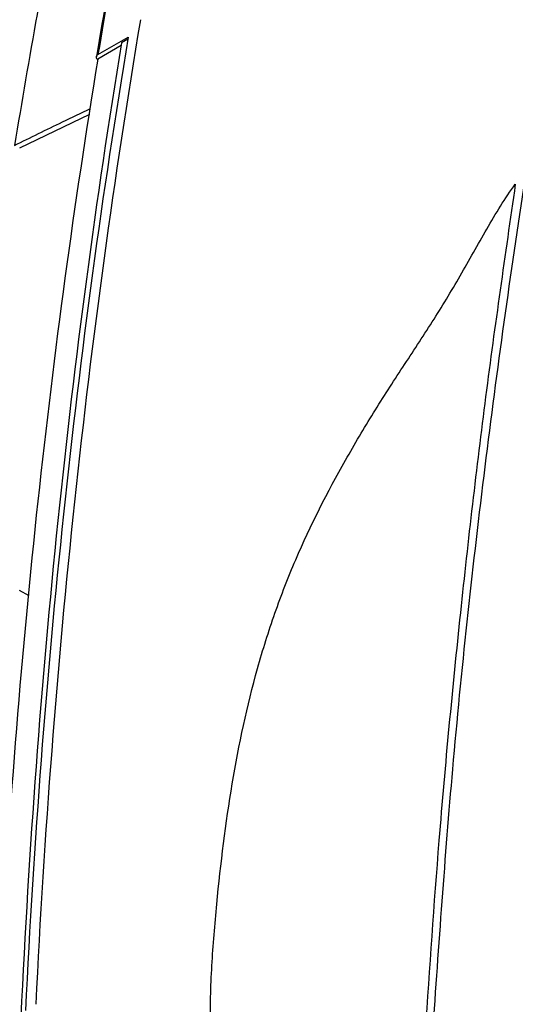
# Model space of a CAD drawing. Header units: millimetres. Extents: x 82 to 1002, y -172 to 1064.
# Tile 67 of 159: x 879 to 899, y 153 to 192. Entities that reach past the tile are written whole.
import ezdxf

# ---------------------------------------------------------------- set-up
doc = ezdxf.new("R2010")
doc.units = ezdxf.units.MM

msp = doc.modelspace()

# ---------------------------------------------------------------- linework, layer by layer
at = {"color": 7, "linetype": 'Continuous', "lineweight": 25}
for p, q in [((882.098, 190.767), (883.304, 191.463)), ((883.291, 191.375), (883.035, 191.228)), ((883.02, 191.123), (882.092, 190.587)), ((878.98, 187.047), (881.773, 188.396)), ((879.351, 169.222), (878.975, 169.438))]:
    msp.add_line(p, q, dxfattribs=at)
msp.add_arc((1224.017, 130.297), 349.892, 168.91587, 170.64877, dxfattribs=at)
for points, knots in [([(895.428, 151.789), (895.675, 155.311), (896.2, 162.81), (897.421, 174.034), (899.007, 185.502), (900.92, 196.765), (902.482, 204.069), (903.263, 207.724)], [0, 0, 0, 0, 0.180984, 0.385293, 0.589898, 0.7948, 1, 1, 1, 1]), ([(883.949, 201.014), (883.607, 199.311), (882.921, 195.903), (882.329, 192.419), (882.034, 190.675)], [0, 0, 0, 0, 0.4996769, 1, 1, 1, 1]), ([(880.611, 197.341), (878.047, 195.979), (873.313, 193.464), (866.404, 189.579), (862.061, 187.032), (859.889, 185.758)], [0, 0, 0, 0, 0.371396, 0.685649, 1, 1, 1, 1]), ([(879.632, 152.958), (879.964, 159.747), (880.479, 166.42), (881.871, 179.497), (882.749, 185.902), (883.803, 192.155)], [0, 0, 0, 0, 0.5, 0.5, 1, 1, 1, 1]), ([(882.092, 190.587), (880.196, 179.081), (878.904, 167.105), (877.544, 142.361), (877.476, 129.592), (878.02, 116.504)], [0, 0, 0, 0, 0.5, 0.5, 1, 1, 1, 1]), ([(882.098, 190.767), (882.052, 190.741), (882.026, 190.703), (882.026, 190.627), (882.052, 190.589), (882.097, 190.56)], [0, 0, 0, 0, 0.5, 0.5, 1, 1, 1, 1]), ([(878.774, 187.15), (879.409, 187.464), (880.412, 187.959), (881.432, 188.442), (881.806, 188.619)], [0, 0, 0, 0, 0.63316, 1, 1, 1, 1]), ([(886.575, 151.974), (886.563, 152.829), (886.588, 153.667), (886.683, 155.32), (886.752, 156.136), (886.985, 158.57), (887.184, 160.17), (887.709, 163.305), (888.036, 164.839), (888.661, 167.074), (888.892, 167.808), (889.399, 169.251), (889.676, 169.962), (890.566, 172.037), (891.24, 173.354), (892.32, 175.262), (892.692, 175.887), (893.453, 177.118), (893.843, 177.723), (894.632, 178.922), (895.027, 179.518), (895.602, 180.423), (895.791, 180.727), (896.161, 181.339), (896.342, 181.647), (896.877, 182.579), (897.225, 183.205), (897.761, 184.129), (897.943, 184.434), (898.318, 185.034), (898.511, 185.328), (898.719, 185.61)], [0, 0, 0, 0, 0.0625, 0.0625, 0.125, 0.125, 0.25, 0.25, 0.375, 0.375, 0.4375, 0.4375, 0.5, 0.5, 0.625, 0.625, 0.6875, 0.6875, 0.75, 0.75, 0.8125, 0.8125, 0.84375, 0.84375, 0.875, 0.875, 0.9375, 0.9375, 0.96875, 0.96875, 1, 1, 1, 1]), ([(898.719, 185.61), (898.312, 182.799), (897.499, 177.174), (896.494, 168.452), (895.68, 160.023), (895.3, 154.397), (895.127, 151.847)], [0, 0, 0, 0, 0.256269, 0.512668, 0.779114, 1, 1, 1, 1])]:
    msp.add_open_spline(points, degree=3, knots=knots, dxfattribs=at)
for points in [[(884.01, 201.089), (883.318, 197.693), (882.681, 194.252), (882.098, 190.767)], [(883.304, 191.463), (882.267, 185.257), (880.548, 172.591), (879.536, 159.423), (879.208, 152.713)], [(883.035, 191.228), (880.994, 178.821), (879.655, 165.867), (879.027, 152.459)]]:
    msp.add_open_spline(points, degree=3, dxfattribs=at)

doc.saveas('drawing.dxf')
